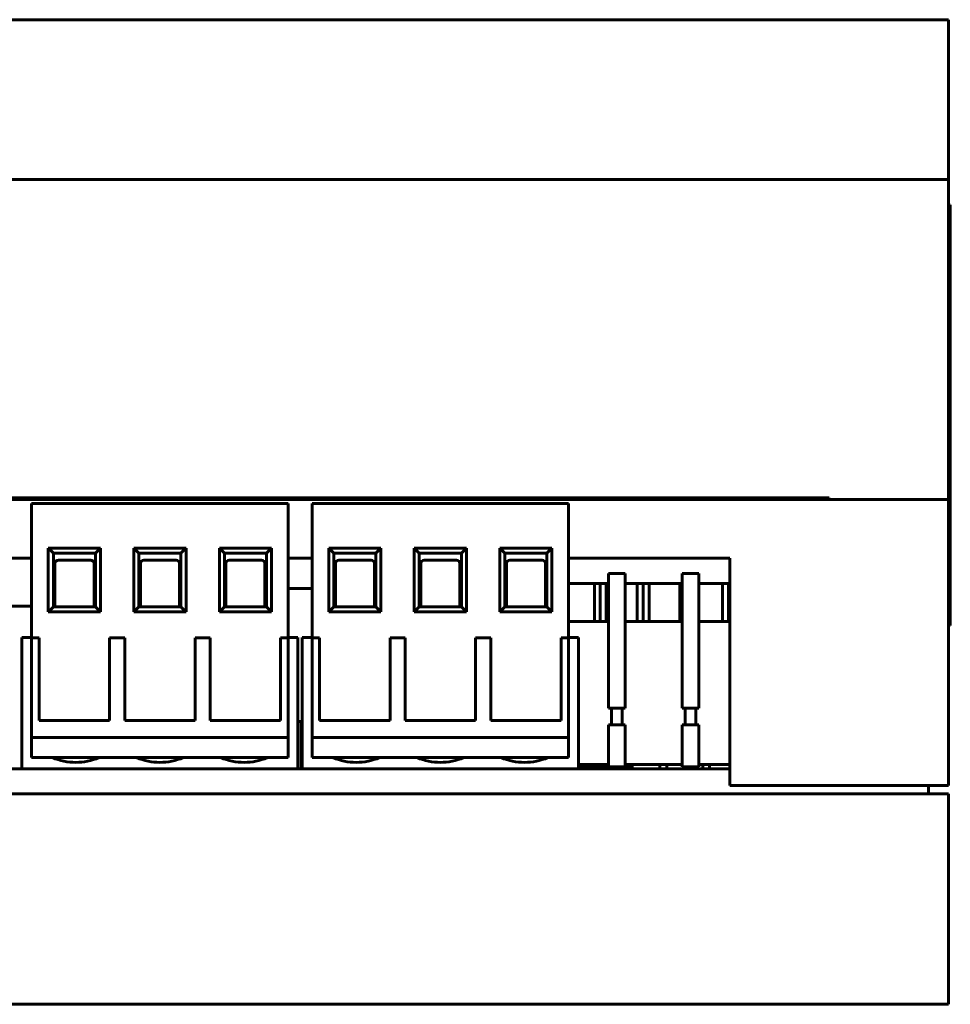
# Model space of a CAD drawing. Header units: millimetres. Extents: x 0 to 1188, y 0 to 420.
# Tile 14 of 17: x 845 to 900, y 293 to 351. Entities that reach past the tile are written whole.
import ezdxf

# ---------------------------------------------------------------- set-up
doc = ezdxf.new("R2010")
doc.units = ezdxf.units.MM
doc.linetypes.add('K5LT_BASIC', pattern=[0])
doc.layers.add('Системный слой (1)', color=7, linetype='Continuous', true_color=0x909090)

# ---------------------------------------------------------------- blocks, each defined once
blk = doc.blocks.new('U185')
at = {"layer": 'Системный слой (1)', "color": 5, "linetype": 'K5LT_BASIC', "lineweight": 60, "true_color": 0x0000ff}
for p, q in [((845.234, 314.499), (845.814, 314.499)), ((861.054, 314.499), (861.634, 314.499))]:
    blk.add_line(p, q, dxfattribs=at)
blk = doc.blocks.new('U187')
at = {"layer": 'Системный слой (1)', "color": 5, "linetype": 'K5LT_BASIC', "lineweight": 60, "true_color": 0x0000ff}
for p, q in [((877.71, 317.699), (880.074, 317.699)), ((881.074, 317.699), (884.447, 317.699)), ((885.447, 317.699), (887.278, 317.699))]:
    blk.add_line(p, q, dxfattribs=at)
blk = doc.blocks.new('U189')
at = {"layer": 'Системный слой (1)', "color": 5, "linetype": 'K5LT_BASIC', "lineweight": 60, "true_color": 0x0000ff}
for p, q in [((787.331, 306.699), (833.577, 306.699)), ((834.526, 306.699), (845.234, 306.699)), ((851.182, 306.699), (861.89, 306.699)), ((867.834, 306.699), (887.278, 306.699))]:
    blk.add_line(p, q, dxfattribs=at)
blk = doc.blocks.new('U203')
at = {"layer": 'Системный слой (1)', "color": 5, "linetype": 'K5LT_BASIC', "lineweight": 60, "true_color": 0x0000ff}
for p, q in [((878.46, 306.809), (880.074, 306.809)), ((881.074, 306.809), (881.478, 306.809))]:
    blk.add_line(p, q, dxfattribs=at)
blk = doc.blocks.new('U210')
at = {"layer": 'Системный слой (1)', "color": 5, "linetype": 'K5LT_BASIC', "lineweight": 60, "true_color": 0x0000ff}
for p, q in [((861.89, 314.499), (862.47, 314.499)), ((877.71, 314.499), (878.29, 314.499))]:
    blk.add_line(p, q, dxfattribs=at)
blk = doc.blocks.new('U216')
at = {"layer": 'Системный слой (1)', "color": 5, "linetype": 'K5LT_BASIC', "lineweight": 60, "true_color": 0x0000ff}
for p, q in [((834.237, 319.199), (755.278, 319.199)), ((845.814, 319.199), (844.397, 319.199)), ((862.47, 319.199), (861.054, 319.199)), ((887.278, 319.199), (877.71, 319.199))]:
    blk.add_line(p, q, dxfattribs=at)
blk = doc.blocks.new('U220')
at = {"layer": 'Системный слой (1)', "color": 5, "linetype": 'K5LT_BASIC', "lineweight": 60, "true_color": 0x0000ff}
for p, q in [((880.074, 315.449), (877.71, 315.449)), ((884.447, 315.449), (881.074, 315.449)), ((887.278, 315.449), (885.447, 315.449))]:
    blk.add_line(p, q, dxfattribs=at)
blk = doc.blocks.new('U221')
at = {"layer": 'Системный слой (1)', "color": 5, "linetype": 'K5LT_BASIC', "lineweight": 60, "true_color": 0x0000ff}
for p, q in [((880.074, 306.949), (878.29, 306.949)), ((884.447, 306.949), (881.074, 306.949)), ((887.278, 306.949), (885.447, 306.949))]:
    blk.add_line(p, q, dxfattribs=at)

msp = doc.modelspace()

# ---------------------------------------------------------------- linework, layer by layer
at = {"layer": 'Системный слой (1)', "color": 5, "linetype": 'K5LT_BASIC', "lineweight": 60, "true_color": 0x0000ff}
for p, q in [((900.278, 351.199), (742.278, 351.199)), ((900.278, 341.699), (900.278, 351.199)), ((900.278, 341.699), (742.278, 341.699)), ((900.278, 322.699), (900.278, 341.699)), ((900.278, 340.199), (900.378, 340.199)), ((900.378, 340.199), (900.378, 315.199)), ((900.278, 322.699), (742.278, 322.699)), ((755.69, 322.799), (892.69, 322.799)), ((755.69, 322.699), (892.69, 322.699)), ((845.814, 314.479), (845.814, 322.459)), ((861.054, 322.459), (845.814, 322.459)), ((861.054, 314.479), (861.054, 322.459)), ((862.47, 314.479), (862.47, 322.459)), ((877.71, 322.459), (862.47, 322.459)), ((877.71, 314.479), (877.71, 322.459)), ((892.69, 322.799), (893.19, 322.799)), ((892.69, 322.699), (893.19, 322.699)), ((893.19, 322.699), (893.19, 322.799)), ((900.278, 305.699), (900.278, 322.699)), ((849.904, 319.809), (846.804, 319.809)), ((846.804, 319.809), (847.104, 319.509)), ((846.804, 319.809), (846.804, 316.009)), ((849.604, 319.509), (847.104, 319.509)), ((847.104, 319.509), (847.104, 316.309)), ((849.904, 319.809), (849.604, 319.509)), ((849.604, 316.309), (849.604, 319.509)), ((849.904, 316.009), (849.904, 319.809)), ((851.884, 319.809), (851.884, 316.009)), ((854.984, 319.809), (851.884, 319.809)), ((851.884, 319.809), (852.184, 319.509)), ((852.184, 319.509), (852.184, 316.309)), ((854.684, 319.509), (852.184, 319.509)), ((854.984, 319.809), (854.684, 319.509)), ((854.684, 316.309), (854.684, 319.509)), ((854.984, 316.009), (854.984, 319.809)), ((856.964, 319.809), (857.264, 319.509)), ((860.064, 319.809), (856.964, 319.809)), ((856.964, 319.809), (856.964, 316.009)), ((857.264, 319.509), (857.264, 316.309)), ((859.764, 319.509), (857.264, 319.509)), ((860.064, 319.809), (859.764, 319.509)), ((859.764, 316.309), (859.764, 319.509)), ((860.064, 316.009), (860.064, 319.809)), ((866.56, 319.809), (863.46, 319.809)), ((863.46, 319.809), (863.76, 319.509)), ((863.46, 319.809), (863.46, 316.009)), ((866.26, 319.509), (863.76, 319.509)), ((863.76, 319.509), (863.76, 316.309)), ((866.56, 319.809), (866.26, 319.509)), ((866.26, 316.309), (866.26, 319.509)), ((866.56, 316.009), (866.56, 319.809)), ((868.54, 319.809), (868.54, 316.009)), ((871.64, 319.809), (868.54, 319.809)), ((868.54, 319.809), (868.84, 319.509)), ((868.84, 319.509), (868.84, 316.309)), ((871.34, 319.509), (868.84, 319.509)), ((871.64, 319.809), (871.34, 319.509)), ((871.34, 316.309), (871.34, 319.509)), ((871.64, 316.009), (871.64, 319.809)), ((873.62, 319.809), (873.92, 319.509)), ((876.72, 319.809), (873.62, 319.809)), ((873.62, 319.809), (873.62, 316.009)), ((873.92, 319.509), (873.92, 316.309)), ((876.42, 319.509), (873.92, 319.509)), ((876.72, 319.809), (876.42, 319.509)), ((876.42, 316.309), (876.42, 319.509)), ((876.72, 316.009), (876.72, 319.809)), ((847.202, 316.309), (847.202, 318.892)), ((847.402, 319.092), (849.321, 319.092)), ((849.521, 318.892), (849.521, 316.309)), ((852.274, 316.309), (852.274, 318.892)), ((852.474, 319.092), (854.393, 319.092)), ((854.593, 318.892), (854.593, 316.309)), ((857.354, 316.309), (857.354, 318.892)), ((857.554, 319.092), (859.473, 319.092)), ((859.673, 318.892), (859.673, 316.309)), ((863.858, 316.309), (863.858, 318.892)), ((864.058, 319.092), (865.977, 319.092)), ((866.177, 318.892), (866.177, 316.309)), ((868.93, 316.309), (868.93, 318.892)), ((869.13, 319.092), (871.049, 319.092)), ((871.249, 318.892), (871.249, 316.309)), ((874.01, 316.309), (874.01, 318.892)), ((874.21, 319.092), (876.129, 319.092)), ((876.329, 318.892), (876.329, 316.309)), ((887.278, 305.699), (887.278, 319.199)), ((880.074, 318.299), (881.074, 318.299)), ((880.074, 318.299), (880.074, 310.299)), ((881.074, 318.299), (881.074, 310.299)), ((884.447, 318.299), (885.447, 318.299)), ((884.447, 318.299), (884.447, 310.299)), ((885.447, 318.299), (885.447, 310.299)), ((879.236, 315.449), (879.236, 317.699)), ((879.59, 315.449), (879.59, 317.699)), ((879.943, 315.449), (879.943, 317.699)), ((881.776, 315.449), (881.776, 317.699)), ((882.13, 315.449), (882.13, 317.699)), ((882.483, 315.449), (882.483, 317.699)), ((884.316, 315.449), (884.316, 317.699)), ((886.856, 315.449), (886.856, 317.699)), ((887.21, 317.699), (887.278, 317.699)), ((887.21, 315.449), (887.21, 317.699)), ((887.278, 317.699), (887.21, 317.699)), ((861.054, 317.399), (862.47, 317.399)), ((844.397, 316.349), (845.814, 316.349)), ((846.804, 316.009), (847.104, 316.309)), ((846.804, 316.009), (849.904, 316.009)), ((847.104, 316.309), (849.604, 316.309)), ((849.904, 316.009), (849.604, 316.309)), ((851.884, 316.009), (852.184, 316.309)), ((851.884, 316.009), (854.984, 316.009)), ((852.184, 316.309), (854.684, 316.309)), ((854.984, 316.009), (854.684, 316.309)), ((856.964, 316.009), (857.264, 316.309)), ((856.964, 316.009), (860.064, 316.009)), ((857.264, 316.309), (859.764, 316.309)), ((860.064, 316.009), (859.764, 316.309)), ((863.46, 316.009), (863.76, 316.309)), ((863.46, 316.009), (866.56, 316.009)), ((863.76, 316.309), (866.26, 316.309)), ((866.56, 316.009), (866.26, 316.309)), ((868.54, 316.009), (868.84, 316.309)), ((868.54, 316.009), (871.64, 316.009)), ((868.84, 316.309), (871.34, 316.309)), ((871.64, 316.009), (871.34, 316.309)), ((873.62, 316.009), (873.92, 316.309)), ((873.62, 316.009), (876.72, 316.009)), ((873.92, 316.309), (876.42, 316.309)), ((876.72, 316.009), (876.42, 316.309)), ((900.278, 315.199), (900.378, 315.199)), ((845.234, 306.699), (845.234, 314.499)), ((845.814, 308.559), (845.814, 314.479)), ((846.264, 314.479), (845.814, 314.479)), ((846.264, 309.559), (846.264, 314.479)), ((851.344, 314.479), (850.444, 314.479)), ((850.444, 314.479), (850.444, 309.559)), ((851.344, 309.559), (851.344, 314.479)), ((856.424, 314.479), (855.524, 314.479)), ((855.524, 314.479), (855.524, 309.559)), ((856.424, 309.559), (856.424, 314.479)), ((861.054, 314.479), (860.604, 314.479)), ((860.604, 314.479), (860.604, 309.559)), ((861.054, 308.559), (861.054, 314.479)), ((861.634, 306.699), (861.634, 314.499)), ((861.89, 306.699), (861.89, 314.499)), ((862.47, 308.559), (862.47, 314.479)), ((862.92, 314.479), (862.47, 314.479)), ((862.92, 309.559), (862.92, 314.479)), ((868, 314.479), (867.1, 314.479)), ((867.1, 314.479), (867.1, 309.559)), ((868, 309.559), (868, 314.479)), ((873.08, 314.479), (872.18, 314.479)), ((872.18, 314.479), (872.18, 309.559)), ((873.08, 309.559), (873.08, 314.479)), ((877.71, 314.479), (877.26, 314.479)), ((877.26, 314.479), (877.26, 309.559)), ((877.71, 308.559), (877.71, 314.479)), ((878.29, 306.699), (878.29, 314.499)), ((881.074, 310.299), (880.074, 310.299)), ((880.254, 309.299), (880.254, 310.299)), ((880.894, 309.299), (880.894, 310.299)), ((885.447, 310.299), (884.447, 310.299)), ((884.627, 309.299), (884.627, 310.299)), ((885.267, 309.299), (885.267, 310.299)), ((850.444, 309.559), (846.264, 309.559)), ((855.524, 309.559), (851.344, 309.559)), ((860.604, 309.559), (856.424, 309.559)), ((861.634, 309.499), (861.818, 309.499)), ((861.818, 309.499), (861.89, 309.499)), ((861.818, 306.699), (861.818, 309.499)), ((867.1, 309.559), (862.92, 309.559)), ((872.18, 309.559), (868, 309.559)), ((877.26, 309.559), (873.08, 309.559)), ((880.074, 309.299), (880.074, 306.799)), ((881.074, 309.299), (880.074, 309.299)), ((881.074, 309.299), (881.074, 306.799)), ((884.447, 309.299), (884.447, 306.799)), ((885.447, 309.299), (884.447, 309.299)), ((885.447, 309.299), (885.447, 306.799)), ((845.814, 307.359), (845.814, 308.559)), ((845.814, 308.559), (861.054, 308.559)), ((861.054, 307.359), (861.054, 308.559)), ((862.47, 307.359), (862.47, 308.559)), ((862.47, 308.559), (877.71, 308.559)), ((877.71, 307.359), (877.71, 308.559)), ((861.054, 307.359), (845.814, 307.359)), ((877.71, 307.359), (862.47, 307.359)), ((785.193, 306.699), (887.278, 306.699)), ((845.234, 306.699), (861.634, 306.699)), ((856.182, 306.699), (857.182, 306.699)), ((861.89, 306.699), (878.29, 306.699)), ((878.46, 306.949), (878.46, 306.699)), ((878.567, 306.699), (878.567, 306.809)), ((881.074, 306.799), (880.074, 306.799)), ((880.254, 306.799), (880.254, 306.699)), ((880.254, 306.799), (880.254, 306.699)), ((880.894, 306.799), (880.894, 306.699)), ((881, 306.799), (881, 306.699)), ((881.478, 306.949), (881.478, 306.699)), ((883.135, 306.949), (883.135, 306.699)), ((883.54, 306.949), (883.54, 306.699)), ((885.447, 306.799), (884.447, 306.799)), ((884.627, 306.799), (884.627, 306.699)), ((884.627, 306.799), (884.627, 306.699)), ((885.267, 306.799), (885.267, 306.699)), ((885.675, 306.949), (885.675, 306.699)), ((886.08, 306.949), (886.08, 306.699)), ((900.278, 305.699), (887.278, 305.699)), ((899.078, 305.199), (899.078, 305.699)), ((900.278, 305.199), (785.193, 305.199)), ((900.278, 292.699), (900.278, 305.199)), ((828.778, 292.699), (900.278, 292.699))]:
    msp.add_line(p, q, dxfattribs=at)
for centre, radius, start, end in [((847.402, 318.892), 0.2, 90, 180), ((849.321, 318.892), 0.2, 0, 90), ((852.474, 318.892), 0.2, 90, 180), ((854.393, 318.892), 0.2, 0, 90), ((857.554, 318.892), 0.2, 90, 180), ((859.473, 318.892), 0.2, 0, 90), ((864.058, 318.892), 0.2, 90, 180), ((865.977, 318.892), 0.2, 0, 90), ((869.13, 318.892), 0.2, 90, 180), ((871.049, 318.892), 0.2, 0, 90), ((874.21, 318.892), 0.2, 90, 180), ((876.129, 318.892), 0.2, 0, 90), ((848.434, 310.599), 3.524, 246.85473, 293.14528), ((853.434, 310.599), 3.524, 246.85473, 293.14528), ((858.433, 310.598), 3.524, 246.79112, 293.20888), ((865.09, 310.599), 3.524, 246.85473, 293.14528), ((870.09, 310.599), 3.524, 246.85473, 293.14528), ((875.089, 310.598), 3.524, 246.79112, 293.20888)]:
    msp.add_arc(centre, radius, start, end, dxfattribs=at)

# ---------------------------------------------------------------- block references
at = {"layer": 'Системный слой (1)'}
for name in ['U216', 'U187', 'U220', 'U185', 'U210', 'U189', 'U221', 'U203']:
    msp.add_blockref(name, (0, 0), dxfattribs=at)

doc.saveas('drawing.dxf')
